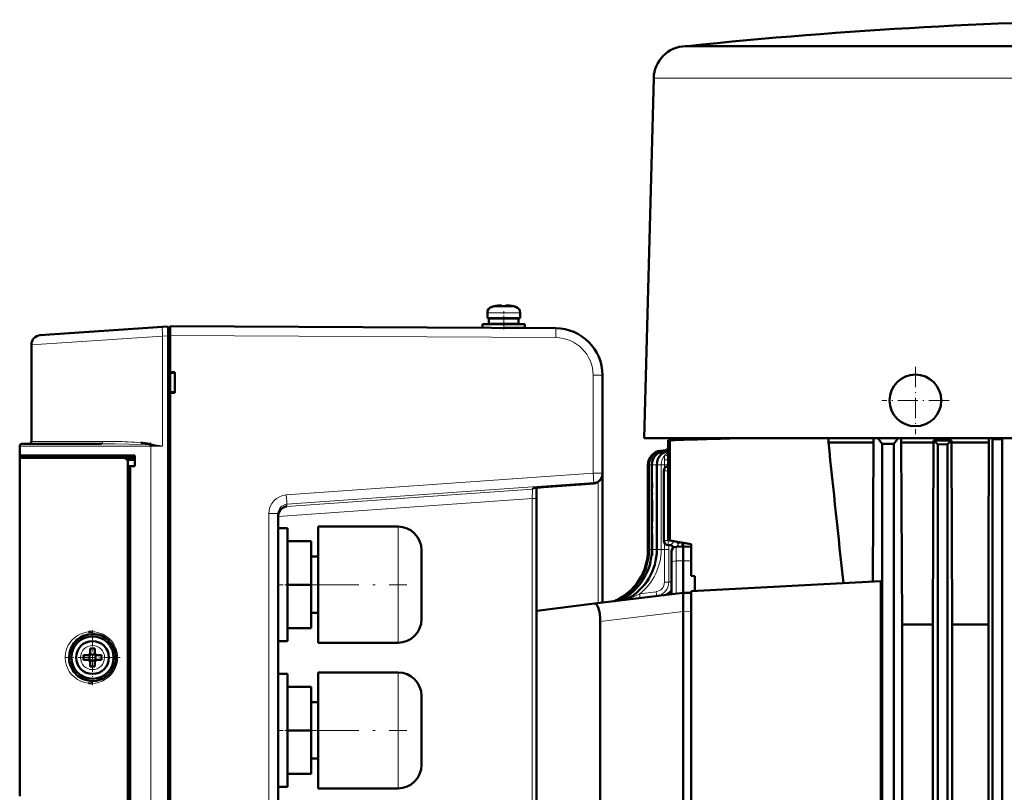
# Model space of a CAD drawing. Extents: x -1595 to 1972, y -1684 to 713.
# Tile 30 of 60: x -1322 to -1113, y 549 to 713. Entities that reach past the tile are written whole.
import ezdxf

# ---------------------------------------------------------------- set-up
doc = ezdxf.new("R2010")
doc.units = 0
doc.linetypes.add('DASHDOT', pattern=[18.5, 12, -3, 0.5, -3])

msp = doc.modelspace()

# ---------------------------------------------------------------- linework, layer by layer
at = {"color": 7, "lineweight": 50}
for p, q in [((-1180.39, 707.65), (-1180.59, 707.64)), ((-1180.13, 707.67), (-1180.39, 707.65)), ((-1180.14, 707.64), (-1161.75, 707.64)), ((-1180.13, 707.67), (-1167.8, 707.67)), ((-1167.8, 707.67), (-1079.39, 707.67)), ((-1161.75, 707.64), (-1154.11, 707.64)), ((-1154.11, 707.64), (-1090.94, 707.64)), ((-1187.38, 700.83), (-1189.39, 624.25)), ((-1221.2, 652.32), (-1221.19, 652.3)), ((-1220.04, 652.48), (-1220.21, 652.46)), ((-1219.77, 652.3), (-1219.77, 652.46)), ((-1218.77, 652.3), (-1218.77, 652.46)), ((-1218.5, 652.48), (-1218.33, 652.46)), ((-1217.35, 652.3), (-1217.34, 652.32)), ((-1222.77, 650.91), (-1222.77, 649.78)), ((-1222.77, 649.78), (-1222.77, 650.91)), ((-1222.77, 649.78), (-1219.27, 649.78)), ((-1222.42, 648.58), (-1222.42, 649.68)), ((-1222.42, 648.58), (-1222.42, 649.68)), ((-1219.27, 649.68), (-1222.42, 649.68)), ((-1221.27, 649.68), (-1221.27, 649.78)), ((-1221.27, 649.68), (-1221.27, 649.78)), ((-1219.27, 649.78), (-1215.77, 649.78)), ((-1216.12, 649.68), (-1219.27, 649.68)), ((-1217.27, 649.78), (-1217.27, 649.68)), ((-1216.12, 649.68), (-1216.12, 648.58)), ((-1215.77, 649.78), (-1215.77, 650.91)), ((-1317.91, 646.12), (-1291.87, 647.94)), ((-1291.87, 647.94), (-1290.68, 648.02)), ((-1290.68, 646.03), (-1290.68, 648.02)), ((-1290.28, 647.75), (-1290.68, 647.75)), ((-1208.22, 647.62), (-1290.28, 648.05)), ((-1223.77, 648.48), (-1223.77, 647.7)), ((-1219.27, 648.48), (-1223.77, 648.48)), ((-1223.77, 647.7), (-1223.77, 648.48)), ((-1219.27, 648.58), (-1222.42, 648.58)), ((-1221.27, 648.48), (-1221.27, 648.58)), ((-1221.27, 648.48), (-1221.27, 648.58)), ((-1216.12, 648.58), (-1219.27, 648.58)), ((-1214.77, 648.48), (-1219.27, 648.48)), ((-1214.77, 647.68), (-1219.19, 647.68)), ((-1217.27, 648.58), (-1217.27, 648.48)), ((-1217.27, 647.68), (-1217.27, 647.67)), ((-1214.77, 647.68), (-1214.77, 648.48)), ((-1290.68, 438.07), (-1290.68, 646.03)), ((-1290.28, 646.05), (-1290.28, 638.25)), ((-1319.78, 644.12), (-1319.78, 623.55)), ((-1290.28, 638.25), (-1289.28, 638.25)), ((-1290.28, 638.25), (-1290.28, 638.11)), ((-1290.28, 638.2), (-1290.28, 633.9)), ((-1290.28, 638.11), (-1289.28, 638.05)), ((-1289.28, 638.25), (-1289.28, 633.85)), ((-1198.28, 616.78), (-1198.28, 637.62)), ((-1289.28, 634.05), (-1290.28, 633.98)), ((-1290.28, 633.98), (-1290.28, 633.85)), ((-1290.28, 633.85), (-1290.28, 546.25)), ((-1289.28, 633.85), (-1290.28, 633.85)), ((-1322.28, 620.55), (-1322.28, 622.55)), ((-1313.87, 623.05), (-1321.78, 623.05)), ((-1304.87, 623.05), (-1313.87, 623.05)), ((-1294.36, 622.76), (-1294.74, 622.79)), ((-1294.36, 622.77), (-1294.73, 622.8)), ((-1294.69, 623.05), (-1294.31, 623.03)), ((-1168.11, 624.25), (-1189.39, 624.25)), ((-1184.33, 623.81), (-1184.33, 602.52)), ((-1183.96, 623.79), (-1184.33, 623.81)), ((-1183.96, 623.79), (-1183.96, 602.46)), ((-1172.39, 624.18), (-1172.39, 624.25)), ((-1154.75, 624.25), (-1168.11, 624.25)), ((-1134.09, 624.25), (-1154.75, 624.25)), ((-1150.19, 624.25), (-1150.19, 623.3)), ((-1140.59, 623.3), (-1150.19, 623.3)), ((-1140.59, 623.3), (-1140.75, 593.7)), ((-1140.59, 624.25), (-1140.59, 623.3)), ((-1139.66, 624.25), (-1138.76, 623.05)), ((-1138.76, 623.05), (-1136.26, 623.05)), ((-1138.76, 623.05), (-1138.76, 426.4)), ((-1135.36, 624.25), (-1136.26, 623.05)), ((-1136.26, 623.05), (-1136.26, 426.4)), ((-1134.69, 623.3), (-1134.69, 624.25)), ((-1134.69, 623.3), (-1134.5, 584.55)), ((-1127.83, 623.3), (-1134.69, 623.3)), ((-1079.39, 624.25), (-1134.09, 624.25)), ((-1127.96, 584.55), (-1127.83, 623.3)), ((-1127.83, 623.74), (-1127.83, 623.3)), ((-1127.83, 623.74), (-1124.01, 623.74)), ((-1126.89, 622.91), (-1124.89, 622.93)), ((-1126.89, 622.91), (-1126.89, 426.4)), ((-1124.89, 622.93), (-1124.89, 426.4)), ((-1124.01, 623.74), (-1124.01, 623.3)), ((-1116.05, 623.3), (-1124.01, 623.3)), ((-1123.89, 584.55), (-1124.01, 623.3)), ((-1116.12, 600.69), (-1116.05, 623.3)), ((-1116.05, 624.25), (-1116.05, 623.3)), ((-1115.52, 624.25), (-1115.26, 624.01)), ((-1113.26, 624.03), (-1115.26, 624.01)), ((-1115.26, 624.01), (-1115.26, 426.4)), ((-1113.26, 624.03), (-1113.03, 624.25)), ((-1113.26, 624.03), (-1113.26, 426.4)), ((-1322.28, 620.05), (-1322.28, 620.55)), ((-1297.78, 620.55), (-1322.28, 620.55)), ((-1321.98, 620.05), (-1321.98, 620.55)), ((-1297.78, 618.25), (-1297.78, 620.55)), ((-1184.87, 621.68), (-1185.95, 621.55)), ((-1184.82, 621.66), (-1185.75, 621.55)), ((-1184.44, 621.63), (-1185.12, 621.55)), ((-1184.62, 621.75), (-1184.59, 621.76)), ((-1322.28, 620.05), (-1300.22, 620.05)), ((-1322.28, 548.05), (-1322.28, 620.05)), ((-1297.78, 620.05), (-1300.22, 620.05)), ((-1297.78, 619.6), (-1299.45, 619.65)), ((-1299.28, 465.02), (-1299.28, 619.08)), ((-1297.78, 618.25), (-1299.28, 618.25)), ((-1298.78, 618.21), (-1299.28, 618.2)), ((-1299.28, 618.2), (-1299.28, 465.9)), ((-1297.78, 618.25), (-1298.78, 618.21)), ((-1298.78, 618.21), (-1298.78, 465.88)), ((-1188.59, 618.57), (-1188.59, 600.54)), ((-1188.38, 618.57), (-1188.38, 600.54)), ((-1187.76, 618.57), (-1187.76, 600.54)), ((-1186.71, 618.57), (-1186.71, 600.54)), ((-1184.36, 618.25), (-1184.33, 618.25)), ((-1198.28, 616.58), (-1198.28, 616.78)), ((-1198.28, 589.24), (-1198.28, 616.58)), ((-1185.24, 602.46), (-1185.24, 617.25)), ((-1202.78, 614.4), (-1200.13, 614.59)), ((-1212.28, 611.36), (-1212.28, 613.64)), ((-1188.59, 600.54), (-1188.59, 613.47)), ((-1212.28, 472.74), (-1212.28, 611.36)), ((-1267.28, 475.92), (-1267.28, 608.17)), ((-1267.28, 593.05), (-1267.28, 605.05)), ((-1265.28, 605.05), (-1267.28, 605.05)), ((-1267.28, 593.05), (-1267.28, 605.05)), ((-1265.28, 605.05), (-1267.28, 605.05)), ((-1267.28, 593.05), (-1267.28, 605.05)), ((-1265.28, 605.05), (-1267.28, 605.05)), ((-1267.28, 593.05), (-1267.28, 605.05)), ((-1265.28, 605.05), (-1267.28, 605.05)), ((-1267.28, 593.05), (-1267.28, 605.05)), ((-1265.28, 605.05), (-1267.28, 605.05)), ((-1265.28, 605.05), (-1265.28, 593.05)), ((-1265.28, 605.05), (-1265.28, 593.05)), ((-1265.28, 605.05), (-1265.28, 593.05)), ((-1265.28, 605.05), (-1265.28, 593.05)), ((-1265.28, 605.05), (-1265.28, 593.05)), ((-1258.78, 593.05), (-1258.78, 605.4)), ((-1258.78, 605.4), (-1241.78, 605.4)), ((-1258.78, 593.05), (-1258.78, 605.4)), ((-1258.78, 605.4), (-1241.78, 605.4)), ((-1258.78, 593.05), (-1258.78, 605.4)), ((-1258.78, 605.4), (-1241.78, 605.4)), ((-1258.78, 593.05), (-1258.78, 605.4)), ((-1258.78, 605.4), (-1241.78, 605.4)), ((-1258.78, 593.05), (-1258.78, 605.4)), ((-1258.78, 605.4), (-1241.78, 605.4)), ((-1265.28, 602.3), (-1260.28, 602.3)), ((-1265.28, 602.3), (-1260.28, 602.3)), ((-1265.28, 602.3), (-1260.28, 602.3)), ((-1265.28, 602.3), (-1260.28, 602.3)), ((-1265.28, 602.3), (-1260.28, 602.3)), ((-1260.28, 593.05), (-1260.28, 602.3)), ((-1260.28, 593.05), (-1260.28, 602.3)), ((-1260.28, 593.05), (-1260.28, 602.3)), ((-1260.28, 593.05), (-1260.28, 602.3)), ((-1260.28, 593.05), (-1260.28, 602.3)), ((-1183.96, 602.46), (-1184.33, 602.52)), ((-1183.89, 601.45), (-1184.27, 601.46)), ((-1183.96, 602.46), (-1179.39, 601.65)), ((-1181.08, 601.95), (-1181.09, 601.15)), ((-1179.39, 601.65), (-1179.39, 594.96)), ((-1236.78, 600.4), (-1236.78, 593.05)), ((-1236.78, 600.4), (-1236.78, 593.05)), ((-1236.78, 600.4), (-1236.78, 593.05)), ((-1236.78, 600.4), (-1236.78, 593.05)), ((-1236.78, 600.4), (-1236.78, 593.05)), ((-1183.59, 600.11), (-1183.59, 597.63)), ((-1182.61, 601.11), (-1181.09, 601.15)), ((-1181.09, 601.15), (-1181.09, 598.15)), ((-1179.39, 601.1), (-1181.09, 601.15)), ((-1116.12, 600.69), (-1116.12, 426.4)), ((-1258.78, 599.05), (-1260.28, 599.05)), ((-1258.78, 599.05), (-1260.28, 599.05)), ((-1258.78, 599.05), (-1260.28, 599.05)), ((-1258.78, 599.05), (-1260.28, 599.05)), ((-1258.78, 599.05), (-1260.28, 599.05)), ((-1183.59, 591.04), (-1183.59, 597.63)), ((-1181.09, 598.15), (-1181.09, 591.35)), ((-1267.28, 581.05), (-1267.28, 593.05)), ((-1267.28, 581.05), (-1267.28, 593.05)), ((-1267.28, 581.05), (-1267.28, 593.05)), ((-1267.28, 581.05), (-1267.28, 593.05)), ((-1267.28, 581.05), (-1267.28, 593.05)), ((-1260.28, 593.05), (-1265.28, 593.05)), ((-1265.28, 593.05), (-1265.28, 581.05)), ((-1260.28, 593.05), (-1265.28, 593.05)), ((-1265.28, 593.05), (-1265.28, 581.05)), ((-1260.28, 593.05), (-1265.28, 593.05)), ((-1265.28, 593.05), (-1265.28, 581.05)), ((-1260.28, 593.05), (-1265.28, 593.05)), ((-1265.28, 593.05), (-1265.28, 581.05)), ((-1260.28, 593.05), (-1265.28, 593.05)), ((-1265.28, 593.05), (-1265.28, 581.05)), ((-1260.28, 583.8), (-1260.28, 593.05)), ((-1260.28, 583.8), (-1260.28, 593.05)), ((-1260.28, 583.8), (-1260.28, 593.05)), ((-1260.28, 583.8), (-1260.28, 593.05)), ((-1260.28, 583.8), (-1260.28, 593.05)), ((-1258.78, 580.7), (-1258.78, 593.05)), ((-1258.78, 580.7), (-1258.78, 593.05)), ((-1258.78, 580.7), (-1258.78, 593.05)), ((-1258.78, 580.7), (-1258.78, 593.05)), ((-1258.78, 580.7), (-1258.78, 593.05)), ((-1236.78, 593.05), (-1236.78, 585.7)), ((-1179.39, 594.96), (-1178.59, 594.87)), ((-1139.02, 593.79), (-1179.39, 591.67)), ((-1178.59, 591.72), (-1178.59, 594.87)), ((-1139.02, 593.79), (-1139.02, 485.53)), ((-1199.98, 589.03), (-1181.09, 591.35)), ((-1183.59, 591.91), (-1183.59, 591.89)), ((-1179.39, 591.3), (-1181.09, 591.35)), ((-1181.09, 591.35), (-1181.09, 587.38)), ((-1179.39, 591.67), (-1179.39, 487.65)), ((-1199.98, 589.03), (-1212.27, 587.52)), ((-1258.78, 587.05), (-1260.28, 587.05)), ((-1258.78, 587.05), (-1260.28, 587.05)), ((-1258.78, 587.05), (-1260.28, 587.05)), ((-1258.78, 587.05), (-1260.28, 587.05)), ((-1258.78, 587.05), (-1260.28, 587.05)), ((-1181.09, 587.35), (-1181.09, 587.38)), ((-1181.09, 587.35), (-1181.09, 491.95)), ((-1198.74, 494.06), (-1198.74, 585.24)), ((-1127.96, 584.55), (-1134.5, 584.55)), ((-1134.5, 426.4), (-1134.5, 584.55)), ((-1127.96, 426.4), (-1127.96, 584.55)), ((-1116.12, 584.55), (-1123.89, 584.55)), ((-1123.89, 426.4), (-1123.89, 584.55)), ((-1265.28, 583.8), (-1260.28, 583.8)), ((-1265.28, 583.8), (-1260.28, 583.8)), ((-1265.28, 583.8), (-1260.28, 583.8)), ((-1265.28, 583.8), (-1260.28, 583.8)), ((-1265.28, 583.8), (-1260.28, 583.8)), ((-1303.4, 581.24), (-1303.36, 581.2)), ((-1265.28, 581.05), (-1267.28, 581.05)), ((-1265.28, 581.05), (-1267.28, 581.05)), ((-1265.28, 581.05), (-1267.28, 581.05)), ((-1265.28, 581.05), (-1267.28, 581.05)), ((-1265.28, 581.05), (-1267.28, 581.05)), ((-1258.78, 580.7), (-1241.78, 580.7)), ((-1258.78, 580.7), (-1241.78, 580.7)), ((-1258.78, 580.7), (-1241.78, 580.7)), ((-1258.78, 580.7), (-1241.78, 580.7)), ((-1258.78, 580.7), (-1241.78, 580.7)), ((-1307.28, 579.47), (-1307.28, 578.55)), ((-1306.28, 579.47), (-1306.28, 578.55)), ((-1307.78, 578.05), (-1308.7, 578.05)), ((-1307.78, 577.05), (-1308.7, 577.05)), ((-1307.41, 578.18), (-1307.42, 578.19)), ((-1307.41, 576.91), (-1307.42, 576.9)), ((-1306.14, 578.18), (-1307.41, 578.18)), ((-1307.41, 576.91), (-1307.41, 578.18)), ((-1306.14, 576.91), (-1307.41, 576.91)), ((-1307.28, 575.63), (-1307.28, 576.55)), ((-1306.28, 575.63), (-1306.28, 576.55)), ((-1306.13, 578.19), (-1306.14, 578.18)), ((-1306.14, 578.18), (-1306.14, 576.91)), ((-1306.14, 576.91), (-1306.13, 576.9)), ((-1305.78, 578.05), (-1304.85, 578.05)), ((-1304.85, 577.05), (-1305.78, 577.05)), ((-1267.28, 562.05), (-1267.28, 574.05)), ((-1265.28, 574.05), (-1267.28, 574.05)), ((-1265.28, 574.05), (-1265.28, 562.05)), ((-1258.78, 562.05), (-1258.78, 574.4)), ((-1258.78, 574.4), (-1241.78, 574.4)), ((-1265.28, 571.3), (-1260.28, 571.3)), ((-1260.28, 562.05), (-1260.28, 571.3)), ((-1258.78, 568.05), (-1260.28, 568.05)), ((-1236.78, 569.4), (-1236.78, 562.05)), ((-1267.28, 550.05), (-1267.28, 562.05)), ((-1260.28, 562.05), (-1265.28, 562.05)), ((-1265.28, 562.05), (-1265.28, 550.05)), ((-1260.28, 552.8), (-1260.28, 562.05)), ((-1258.78, 549.7), (-1258.78, 562.05)), ((-1236.78, 562.05), (-1236.78, 554.7)), ((-1258.78, 556.05), (-1260.28, 556.05)), ((-1265.28, 552.8), (-1260.28, 552.8)), ((-1265.28, 550.05), (-1267.28, 550.05)), ((-1258.78, 549.7), (-1241.78, 549.7))]:
    msp.add_line(p, q, dxfattribs=at)
at = {"color": 7, "lineweight": 18}
for p, q in [((-1180.26, 707.64), (-1180.59, 707.64)), ((-1179.91, 707.65), (-1180.39, 707.65)), ((-1180.14, 707.64), (-1180.26, 707.64)), ((-1168.02, 707.65), (-1179.91, 707.65)), ((-978.39, 707.65), (-1168.02, 707.65)), ((-1187.13, 700.82), (-1166.7, 700.82)), ((-1166.7, 700.82), (-1091.24, 700.82)), ((-1221.85, 652.15), (-1221.84, 652.15)), ((-1219.27, 652.15), (-1221.84, 652.15)), ((-1219.25, 652.15), (-1219.27, 652.15)), ((-1216.7, 652.15), (-1219.25, 652.15)), ((-1222.77, 650.91), (-1222.77, 650.91)), ((-1219.27, 650.91), (-1222.77, 650.91)), ((-1219.24, 650.91), (-1219.27, 650.91)), ((-1215.77, 650.91), (-1219.24, 650.91)), ((-1291.87, 645.94), (-1319.78, 644.12)), ((-1290.68, 646.03), (-1291.87, 645.94)), ((-1291.87, 622.55), (-1291.87, 645.94)), ((-1290.68, 646.05), (-1290.28, 646.05)), ((-1290.28, 646.05), (-1208.22, 645.62)), ((-1200.26, 637.62), (-1198.28, 637.62)), ((-1200.26, 616.78), (-1200.26, 637.62)), ((-1322.28, 622.55), (-1314.24, 622.55)), ((-1311.73, 623.55), (-1319.78, 623.55)), ((-1314.24, 622.55), (-1294.37, 622.55)), ((-1304.64, 623.55), (-1311.73, 623.55)), ((-1291.87, 622.55), (-1294.37, 622.55)), ((-1294.37, 461.55), (-1294.37, 622.55)), ((-1185.99, 620.65), (-1185.9, 620.62)), ((-1185.75, 621.55), (-1185.95, 621.55)), ((-1185.12, 621.55), (-1185.75, 621.55)), ((-1184.56, 621.55), (-1185.12, 621.55)), ((-1184.96, 621.65), (-1184.87, 621.68)), ((-1184.74, 621.6), (-1184.67, 621.64)), ((-1184.43, 621.63), (-1184.44, 621.63)), ((-1184.34, 621.5), (-1184.33, 621.52)), ((-1188.59, 618.57), (-1188.38, 618.57)), ((-1188.38, 618.57), (-1187.76, 618.57)), ((-1187.76, 618.57), (-1186.83, 618.57)), ((-1186.83, 618.57), (-1186.71, 618.57)), ((-1186.83, 600.54), (-1186.83, 618.57)), ((-1186.71, 618.57), (-1185.78, 618.57)), ((-1185.78, 618.57), (-1185.1, 618.57)), ((-1185.78, 600.54), (-1185.78, 618.57)), ((-1185.1, 618.57), (-1185.1, 619.62)), ((-1185.1, 617.75), (-1185.1, 618.57)), ((-1185.1, 618.57), (-1184.33, 618.57)), ((-1265.55, 612.16), (-1200.26, 616.78)), ((-1198.28, 616.78), (-1200.26, 616.78)), ((-1185.1, 617.25), (-1185.24, 617.25)), ((-1184.33, 617.25), (-1185.1, 617.25)), ((-1265.42, 610.17), (-1200.13, 614.79)), ((-1200.13, 614.59), (-1202.78, 614.4)), ((-1200.13, 614.79), (-1200.13, 614.59)), ((-1199.22, 614.88), (-1199.22, 589.12)), ((-1213.2, 613.35), (-1265.42, 609.7)), ((-1213.2, 613.52), (-1213.2, 613.35)), ((-1213.21, 611.36), (-1267.28, 607.58)), ((-1265.47, 610.16), (-1265.42, 610.17)), ((-1265.42, 609.7), (-1265.42, 610.17)), ((-1212.28, 611.36), (-1213.21, 611.36)), ((-1213.21, 611.36), (-1213.21, 472.74)), ((-1269.26, 475.92), (-1269.26, 608.17)), ((-1269.26, 608.17), (-1267.28, 608.17)), ((-1241.78, 593.05), (-1241.78, 605.4)), ((-1241.78, 593.05), (-1241.78, 605.4)), ((-1241.78, 593.05), (-1241.78, 605.4)), ((-1241.78, 593.05), (-1241.78, 605.4)), ((-1241.78, 593.05), (-1241.78, 605.4)), ((-1184.74, 602.46), (-1185.24, 602.46)), ((-1185.1, 600.54), (-1185.1, 601.96)), ((-1184.27, 602.46), (-1184.74, 602.46)), ((-1184.27, 602.46), (-1184.27, 602.51)), ((-1184.27, 602.46), (-1183.91, 602.45)), ((-1184.18, 601.46), (-1184.18, 600.54)), ((-1182.45, 601.11), (-1182.15, 601.76)), ((-1182.44, 602.19), (-1182.1, 601.96)), ((-1182.15, 601.76), (-1182.1, 601.96)), ((-1182.15, 601.76), (-1182.15, 601.72)), ((-1182.06, 602.12), (-1182.1, 601.96)), ((-1181.37, 602), (-1181.37, 601.94)), ((-1179.55, 601.11), (-1179.55, 601.68)), ((-1188.59, 600.54), (-1188.38, 600.54)), ((-1188.38, 600.54), (-1187.76, 600.54)), ((-1187.76, 600.54), (-1186.83, 600.54)), ((-1186.83, 600.54), (-1186.71, 600.54)), ((-1186.71, 600.54), (-1185.78, 600.54)), ((-1185.78, 600.54), (-1185.1, 600.54)), ((-1185.1, 600.54), (-1184.18, 600.54)), ((-1183.14, 601.01), (-1183.13, 600.95)), ((-1182.61, 601.11), (-1182.61, 598.13)), ((-1182.61, 598.13), (-1181.09, 598.15)), ((-1182.61, 598.13), (-1182.61, 591.16)), ((-1179.39, 598.13), (-1181.09, 598.15)), ((-1241.78, 593.05), (-1241.78, 580.7)), ((-1241.78, 593.05), (-1241.78, 580.7)), ((-1241.78, 593.05), (-1241.78, 580.7)), ((-1241.78, 593.05), (-1241.78, 580.7)), ((-1241.78, 593.05), (-1241.78, 580.7)), ((-1191.45, 590.98), (-1191.59, 590.97)), ((-1191.59, 590.97), (-1191.58, 590.89)), ((-1186.85, 591.56), (-1190.34, 591.12)), ((-1195.09, 589.71), (-1195.35, 589.65)), ((-1198.74, 585.24), (-1181.09, 587.38)), ((-1179.39, 587.3), (-1181.09, 587.35)), ((-1306.75, 580.12), (-1306.78, 580.12)), ((-1309.35, 577.57), (-1309.35, 577.55)), ((-1304.2, 577.52), (-1304.2, 577.55)), ((-1306.8, 574.98), (-1306.78, 574.98)), ((-1241.78, 562.05), (-1241.78, 574.4)), ((-1241.78, 562.05), (-1241.78, 549.7))]:
    msp.add_line(p, q, dxfattribs=at)
at = {"color": 7, "linetype": 'DASHDOT', "lineweight": 18, "ltscale": 0.000932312}
msp.add_line((-1220.27, 652.49), (-1220.27, 652.45), dxfattribs=at)
at = {"color": 7, "linetype": 'DASHDOT', "lineweight": 18, "ltscale": 0.000656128}
msp.add_line((-1220.27, 652.45), (-1220.27, 652.48), dxfattribs=at)
at = {"color": 7, "linetype": 'DASHDOT', "lineweight": 18, "ltscale": 0.000671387}
msp.add_line((-1218.27, 652.45), (-1218.27, 652.48), dxfattribs=at)
at = {"color": 7, "linetype": 'DASHDOT', "lineweight": 18, "ltscale": 0.000779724}
msp.add_line((-1218.27, 652.45), (-1218.27, 652.48), dxfattribs=at)
at = {"color": 7, "linetype": 'DASHDOT', "lineweight": 18, "ltscale": 0.097174}
msp.add_line((-1219.27, 647.34), (-1219.27, 651.23), dxfattribs=at)
at = {"color": 7, "linetype": 'DASHDOT', "lineweight": 18, "ltscale": 0.033014}
msp.add_line((-1219.27, 649.79), (-1219.27, 648.47), dxfattribs=at)
at = {"color": 7, "linetype": 'DASHDOT', "lineweight": 18, "ltscale": 0.023296}
msp.add_line((-1219.27, 648.55), (-1219.27, 647.62), dxfattribs=at)
at = {"color": 7, "linetype": 'DASHDOT', "lineweight": 18, "ltscale": 0.012015}
msp.add_line((-1290.24, 646.05), (-1290.72, 646.05), dxfattribs=at)
at = {"color": 7, "linetype": 'DASHDOT', "lineweight": 18, "ltscale": 0.3575}
msp.add_line((-1131.69, 639.4), (-1131.69, 625.1), dxfattribs=at)
at = {"color": 7, "linetype": 'DASHDOT', "lineweight": 18, "ltscale": 0.357498}
msp.add_line((-1124.54, 632.25), (-1138.84, 632.25), dxfattribs=at)
at = {"color": 7, "linetype": 'DASHDOT', "lineweight": 18, "ltscale": 0.387943}
msp.add_line((-1187.59, 599.25), (-1187.59, 614.76), dxfattribs=at)
at = {"color": 7, "linetype": 'DASHDOT', "lineweight": 18, "ltscale": 0.060016}
for p, q in [((-1265.08, 593.05), (-1267.48, 593.05)), ((-1265.08, 562.05), (-1267.48, 562.05))]:
    msp.add_line(p, q, dxfattribs=at)
at = {"color": 7, "linetype": 'DASHDOT', "lineweight": 18}
for p, q in [((-1262.13, 593.05), (-1239.93, 593.05)), ((-1262.13, 562.05), (-1239.93, 562.05))]:
    msp.add_line(p, q, dxfattribs=at)
at = {"color": 7, "linetype": 'DASHDOT', "lineweight": 18, "ltscale": 0.2925}
msp.add_line((-1306.78, 583.4), (-1306.78, 571.7), dxfattribs=at)
at = {"color": 7, "linetype": 'DASHDOT', "lineweight": 18, "ltscale": 0.292502}
msp.add_line((-1300.93, 577.55), (-1312.63, 577.55), dxfattribs=at)
at = {"color": 7, "lineweight": 50}
for points in [[(-1219.77, 652.46), (-1219.77, 652.46), (-1219.77, 652.46), (-1219.78, 652.47), (-1219.8, 652.47), (-1219.86, 652.48), (-1220.27, 652.46)], [(-1219.77, 652.46), (-1219.77, 652.46), (-1219.77, 652.46), (-1219.78, 652.47), (-1219.79, 652.47), (-1219.82, 652.48)], [(-1218.77, 652.46), (-1218.77, 652.46), (-1218.77, 652.46), (-1218.77, 652.47), (-1218.75, 652.47), (-1218.67, 652.48)], [(-1218.77, 652.46), (-1218.77, 652.46), (-1218.77, 652.46), (-1218.76, 652.47), (-1218.74, 652.47), (-1218.69, 652.48), (-1218.55, 652.48), (-1218.27, 652.46)], [(-1299.28, 619.08), (-1299.3, 619.3), (-1299.38, 619.52), (-1299.5, 619.71), (-1299.67, 619.87), (-1299.87, 619.98), (-1300.22, 620.05)], [(-1213.03, 613.56), (-1210.79, 613.78), (-1205.03, 614.23), (-1202.78, 614.4)], [(-1267.28, 607.68), (-1267.25, 607.97), (-1267.19, 608.25), (-1266.96, 608.75), (-1266.76, 609.03), (-1266.53, 609.25)], [(-1183.79, 601.44), (-1183.45, 601.32), (-1183.2, 601.11), (-1183.11, 600.96)], [(-1199.98, 589.03), (-1199.84, 589.02), (-1199.69, 588.96), (-1199.54, 588.82), (-1199.39, 588.62), (-1199.24, 588.34), (-1199.11, 587.99), (-1198.97, 587.49), (-1198.86, 586.93), (-1198.75, 585.72), (-1198.74, 585.24)], [(-1307.64, 583.02), (-1307.21, 583.05), (-1307.02, 583.05)], [(-1307.02, 572.05), (-1307.58, 572.07), (-1307.64, 572.08)]]:
    msp.add_lwpolyline(points, dxfattribs=at)
at = {"color": 7, "lineweight": 18}
for points in [[(-1294.73, 622.8), (-1296.15, 622.88), (-1298.93, 622.98), (-1301.98, 623.03), (-1304.86, 623.05)], [(-1185.19, 621.33), (-1184.87, 621.46), (-1184.58, 621.54), (-1184.56, 621.55)], [(-1184.81, 621.66), (-1184.81, 621.66), (-1184.81, 621.66), (-1184.82, 621.66), (-1184.9, 621.62), (-1185.06, 621.56)], [(-1184.58, 621.72), (-1184.5, 621.76), (-1184.49, 621.76), (-1184.48, 621.76), (-1184.48, 621.76), (-1184.48, 621.76), (-1184.49, 621.76), (-1184.49, 621.75), (-1184.67, 621.64)], [(-1184.56, 621.55), (-1184.46, 621.6), (-1184.44, 621.62), (-1184.43, 621.63), (-1184.43, 621.63), (-1184.43, 621.63), (-1184.43, 621.63)], [(-1202.78, 614.4), (-1210.95, 613.77), (-1212.9, 613.57), (-1213.16, 613.54), (-1213.19, 613.53), (-1213.2, 613.53), (-1213.2, 613.52), (-1213.2, 613.52), (-1213.2, 613.52)], [(-1213.2, 613.35), (-1213.2, 613.35), (-1213.2, 613.35), (-1213.19, 613.31), (-1213.18, 612.99), (-1213.21, 611.36)], [(-1183.84, 601.45), (-1183.71, 601.52), (-1183.61, 601.64), (-1182.95, 602.28)], [(-1182.85, 602.26), (-1182.37, 601.94), (-1182.15, 601.76)], [(-1182.15, 601.72), (-1182.04, 601.8), (-1181.73, 601.9), (-1181.37, 601.94)], [(-1184.16, 593.63), (-1184.2, 593.13), (-1184.32, 592.64), (-1184.53, 592.17), (-1184.76, 591.82), (-1185.05, 591.49), (-1185.41, 591.19), (-1185.82, 590.94), (-1186.3, 590.75), (-1186.8, 590.65)], [(-1185.08, 593.58), (-1184.28, 593.61), (-1184.19, 593.62), (-1184.16, 593.63)], [(-1183.59, 593.63), (-1183.71, 593.68), (-1183.83, 593.67), (-1184.16, 593.63)], [(-1194.49, 589.76), (-1193.92, 589.91), (-1192.94, 590.29), (-1191.69, 590.91), (-1191.59, 590.97)], [(-1193.08, 589.94), (-1192.3, 590.18), (-1191.39, 590.58), (-1190.34, 591.12)], [(-1190.34, 591.12), (-1190.29, 590.54), (-1190.28, 590.3), (-1190.28, 590.24), (-1190.29, 590.22), (-1190.29, 590.22), (-1190.29, 590.22), (-1190.29, 590.22)], [(-1186.85, 591.56), (-1186.8, 590.96), (-1186.79, 590.74), (-1186.79, 590.66), (-1186.8, 590.65), (-1186.8, 590.65), (-1186.8, 590.65), (-1186.8, 590.65)], [(-1310.71, 581.69), (-1309.98, 582.22), (-1309.41, 582.52), (-1308.76, 582.77), (-1308.04, 582.96), (-1307.64, 583.02)], [(-1307.02, 583.05), (-1306.26, 583), (-1305.49, 582.84), (-1304.74, 582.57), (-1304.02, 582.19), (-1303.33, 581.68)], [(-1310.71, 573.41), (-1311.1, 573.78), (-1311.44, 574.17), (-1311.73, 574.57), (-1311.97, 574.99), (-1312.34, 575.83), (-1312.55, 576.7), (-1312.61, 577.57), (-1312.54, 578.45), (-1312.32, 579.31), (-1311.95, 580.16), (-1311.7, 580.57), (-1311.41, 580.97), (-1311.08, 581.34), (-1310.71, 581.69)], [(-1303.33, 581.68), (-1302.68, 581.02), (-1302.15, 580.25), (-1301.94, 579.84), (-1301.76, 579.41), (-1301.58, 578.8), (-1301.47, 578.18), (-1301.43, 577.55)], [(-1301.43, 577.55), (-1301.49, 576.76), (-1301.66, 575.98), (-1301.94, 575.25), (-1302.32, 574.57), (-1302.78, 573.96), (-1303.32, 573.42)], [(-1307.64, 572.08), (-1308.41, 572.22), (-1309.1, 572.44), (-1309.72, 572.73), (-1310, 572.89), (-1310.71, 573.41)], [(-1303.32, 573.42), (-1304.01, 572.92), (-1304.74, 572.53), (-1305.51, 572.26), (-1306.08, 572.13), (-1307.02, 572.05)]]:
    msp.add_lwpolyline(points, dxfattribs=at)
at = {"color": 7, "lineweight": 50}
msp.add_circle((-1306.78, 577.55), 4.5, dxfattribs=at)
for centre, radius, start, end in [((-1071.21, -342.58), 1055.88, 90.44367, 95.92084), ((-1180.38, 700.65), 7, 91.6971, 178.5002), ((-1221.47, 650.91), 1.3, 106.6015, 180), ((-1221.47, 650.91), 1.3, 106.6015, 180), ((-1219.27, 643.53), 9, 102.3778, 106.6015), ((-1219.27, 643.53), 9, 102.3778, 106.6015), ((-1219.27, 643.52), 8.99, 96.3897, 102.3492), ((-1219.27, 643.53), 8.99, 96.3893, 102.3497), ((-1219.27, 643.53), 8.99, 96.3893, 102.3497), ((-1219.27, 643.52), 8.99, 96.3897, 102.3492), ((-1219.84, 648.67), 3.82, 92.3233, 96.5681), ((-1219.27, 642.42), 9.9, 89.9998, 92.8943), ((-1219.27, 642.42), 9.9, 89.9998, 92.8943), ((-1219.27, 642.42), 9.9, 89.9998, 92.8943), ((-1219.27, 642.41), 9.9, 90, 92.1365), ((-1219.27, 642.41), 9.9, 87.106, 89.9999), ((-1219.27, 642.41), 9.9, 87.106, 89.9999), ((-1219.27, 642.41), 9.9, 87.106, 89.9999), ((-1219.27, 643.53), 8.99, 77.6503, 83.6107), ((-1219.27, 643.53), 8.99, 77.6503, 83.6107), ((-1219.27, 643.53), 8.99, 77.6503, 83.6107), ((-1219.27, 643.53), 8.99, 77.6503, 83.6107), ((-1219.27, 643.53), 9, 73.3984, 77.6222), ((-1217.07, 650.91), 1.3, 0, 73.3984), ((-1208.28, 637.62), 10, 0, 89.7), ((-1317.78, 644.12), 2, 94, 180), ((-1208.29, 637.6), 10.02, 64.3266, 68.2302), ((-1131.69, 632.25), 5.5, 0, 180), ((-1131.69, 632.25), 5.5, 180, 359.9646), ((-1321.78, 622.55), 0.5, 90, 180), ((-1320.28, 623.55), 0.5, 270, 360), ((-1299.06, 591.77), 31.58, 82.0417, 85.3768), ((-1297.49, 623.42), 2.82, 347.1582, 352.5237), ((-1297.47, 623.44), 2.81, 346.8887, 352.07), ((-1295.06, 619.53), 3.54, 77.9977, 83.9785), ((-1297.48, 623.49), 3.21, 346.8919, 351.6715), ((-1297.38, 623.49), 3.1, 346.5612, 350.7328), ((-730.97, -13868.26), 14499.16, 91.73595, 91.791814), ((-718.85, -14260), 14891.09, 91.745328, 91.791288), ((-867.98, -9963.54), 10592.05, 91.624344, 91.70951), ((11782.29, 1978.43), 13003.28, 185.981916, 186.114517), ((-1150.31, 596.99), 34.94, 47.9038, 49.9637), ((-1086.66, 582.09), 55.94, 131.8904, 133.1128), ((-1185.59, 618.57), 3, 96.9967, 180.0001), ((-1185.38, 618.57), 3, 97.0015, 180.0001), ((-1184.76, 618.57), 3, 96.9999, 180.0001), ((-1183.71, 618.57), 3, 101.853, 180), ((-1184.19, 619.34), 2.23, 116.731, 143.9114), ((-1184.99, 622.66), 0.989, 276.9448, 293.4391), ((-1184.92, 622.6), 0.946, 276.7869, 292.0464), ((-1183.5, 619.47), 2.54, 109.0895, 119.9061), ((-1183.62, 619.77), 2.22, 108.6006, 116.8622), ((-1184.56, 622.57), 0.946, 277.0121, 283.9512), ((-1184.24, 617.25), 1, 97, 179.9999), ((-1200.28, 616.58), 2, 274.0921, 359.9969), ((-1265.25, 607.69), 2.02, 94.7599, 129.3411), ((-1265.25, 607.68), 2.03, 129.2225, 179.8948), ((-1241.78, 600.4), 5, 0, 90), ((-1241.78, 600.4), 5, 0, 90), ((-1241.78, 600.4), 5, 0, 90), ((-1241.78, 600.4), 5, 0, 90), ((-1241.78, 600.4), 5, 0, 90), ((-1184.24, 602.46), 1, 179.9996, 268), ((-1183.93, 600.49), 0.956, 81.7077, 87.9899), ((-1200.59, 600.54), 12, 294.3409, 360), ((-1200.38, 600.54), 12, 294.7909, 359.9999), ((-1199.76, 600.54), 12, 296.0356, 359.9999), ((-1198.71, 600.54), 12, 297.9719, 359.9999), ((-1182.59, 600.11), 1, 91.5, 180), ((-1185.31, 592.77), 1.93, 277.1206, 332.8838), ((-1184.59, 591.93), 1, 277, 360), ((-1196.05, 590.52), 1, 277.0158, 294.3402), ((-1195.77, 590.56), 1, 277.3444, 294.748), ((-1194.93, 590.66), 1.01, 277.6745, 295.9851), ((-1193.55, 590.83), 1, 277.4548, 297.9765), ((-1241.78, 585.7), 5, 270, 360), ((-1241.78, 585.7), 5, 270, 360), ((-1241.78, 585.7), 5, 270, 360), ((-1241.78, 585.7), 5, 270, 360), ((-1241.78, 585.7), 5, 270, 360), ((-1306.78, 577.55), 5, 90, 180), ((-1306.77, 577.55), 5, 47.5244, 90.0022), ((-1306.77, 577.55), 5, 113.356, 152.5217), ((-1306.78, 577.55), 3.5, 180, 90), ((-1306.78, 577.55), 3.5, 90, 180), ((-1306.78, 577.55), 5, 270, 46.8741), ((-1307.78, 578.55), 0.5, 270, 0), ((-1306.78, 562.34), 17.14, 89.9996, 91.6715), ((-1306.77, 562.38), 17.1, 88.3267, 90.0022), ((-1305.78, 578.55), 0.5, 180, 270), ((-1306.76, 577.55), 5.02, 180.0207, 189.2982), ((-1306.78, 577.55), 5, 189.3094, 270), ((-1291.57, 577.55), 17.13, 178.3286, 181.6729), ((-1307.78, 576.55), 0.5, 0, 90), ((-1305.78, 576.55), 0.5, 90, 180), ((-1321.95, 577.55), 17.1, 359.9978, 1.6733), ((-1321.95, 577.55), 17.1, 358.3267, 0.0022), ((-1306.77, 577.55), 5, 207.1861, 246.7), ((-1306.78, 592.76), 17.14, 268.3285, 270.0004), ((-1306.77, 592.72), 17.1, 269.9978, 271.6733), ((-1241.78, 569.4), 5, 0, 90), ((-1241.78, 554.7), 5, 270, 360)]:
    msp.add_arc(centre, radius, start, end, dxfattribs=at)
at = {"color": 7, "lineweight": 18}
for centre, radius, start, end in [((-1187.13, 706.11), 5.28, 267.2592, 269.9968), ((-1208.26, 637.62), 8, 359.9985, 89.7014), ((-1305.49, 623.53), 0.852, 337.0771, 1.532), ((-1304.49, 507.91), 115.64, 87.365, 90.0726), ((-1302.41, 553.8), 69.7, 85.1476, 87.3411), ((-1325.07, 262.52), 361.55, 84.7305, 85.1277), ((-1326.54, 437.64), 188.13, 79.3785, 80.1373), ((-1185.59, 618.57), 3, 96.9872, 180.0006), ((-1183.83, 618.57), 3, 136.1182, 180.0006), ((-1183.03, 619.48), 3.18, 158.3504, 162.5528), ((-1182.78, 618.57), 3, 136.1102, 180.0006), ((-1181.77, 619.63), 3.34, 162.2079, 180.2458), ((-1183.22, 619.48), 2.08, 122.0844, 145.8521), ((-1180.22, 636.08), 16.13, 252.9656, 255.2394), ((-1185, 622.18), 0.631, 291.3631, 301.1905), ((-1184.58, 622.41), 0.861, 271.2439, 287.1499), ((-1185.12, 642.32), 22.7, 270.0476, 272.0052), ((-1200.28, 616.58), 2, 274.0716, 359.9957), ((-1265.26, 608.17), 4, 94.071, 179.9816), ((-1265.28, 608.17), 2, 95.7068, 167.971), ((-1265.27, 608.17), 2, 167.9712, 179.9968), ((-1183.94, 600.46), 0.985, 31.1334, 87.8346), ((-1183.89, 601.73), 0.281, 269.5632, 280.567), ((-1183.93, 600.46), 0.983, 31.1504, 87.8165), ((-1183.92, 600.46), 0.994, 31.7112, 85.4861), ((-1183.94, 600.46), 0.986, 31.0957, 81.589), ((-1183.47, 601.73), 1.31, 331.8954, 359.1744), ((-1195.07, 601.79), 13.7, 357.2699, 0.6151), ((-1198.83, 600.54), 12, 307.07, 0.0003), ((-1197.78, 600.54), 12, 308.2969, 0.0003), ((79.74, 600.26), 1264.84, 179.98714, 180.30252), ((53.68, 600.24), 1237.85, 179.98613, 180.3061), ((-1187.11, 593.57), 2.02, 277.1871, 0.3006), ((-1197.43, 597.79), 8.38, 282.3521, 285.488), ((-1197.09, 597.5), 8.05, 284.422, 291.3016), ((-1198.38, 600.93), 11.71, 291.0497, 294.1151), ((-1306.06, 583.05), 0.961, 179.819, 191.8718), ((-1306.78, 577.55), 2.57, 90, 179.4706), ((-1306.78, 577.55), 2.57, 360, 89.4706), ((-1306.78, 577.55), 2.57, 180, 269.4706), ((-1306.78, 577.55), 2.57, 270, 359.4706), ((-1306.06, 572.05), 0.961, 168.1213, 180.1745)]:
    msp.add_arc(centre, radius, start, end, dxfattribs=at)
for centre, major_axis, ratio, start_param, end_param in [((-1291.73, 645.94), (0.14, -2), 0.069587, 3.141593, 4.707523), ((-1208.23, 645.62), (0.01, 2), 0.005236, 4.712416, 6.283185), ((-1304.87, 623.55), (0.003, -0.5), 0.475365, 0.000398, 0.781127), ((-1294.33, 622.55), (0, 0.5), 0.069756, 1.11263, 1.570796), ((-1184.24, 617.25), (0.122, -0.993), 0.03464, 3.141593, 4.164307), ((-1200.28, 616.78), (-0.14, 2), 0.005223, 3.15415, 4.71202), ((-1200.28, 616.78), (2, 0), 0.999921, 4.783073, 6.283185), ((-1265.56, 612.16), (-0.14, 2), 0.005223, 3.15415, 4.71202), ((-1213.28, 614.35), (1, 0), 0.999921, 4.783073, 5.445421), ((-1213.28, 614.52), (1, 0), 0.999921, 4.783073, 5.008188), ((-1184.24, 602.46), (0.035, 0.999), 0.034878, 1.572014, 3.141593), ((-1182.59, 597.63), (1, 0), 0.5, 1.596976, 3.141593), ((-1306.78, 583.05), (0, -0.5), 0.491593, 5.125284, 6.283349), ((-1306.78, 572.05), (0, -0.5), 0.491581, 3.141486, 4.299582)]:
    msp.add_ellipse(centre, major_axis=major_axis, ratio=ratio, start_param=start_param, end_param=end_param, dxfattribs=at)
at = {"color": 7, "lineweight": 50}
msp.add_ellipse((-1290.29, 646.05), major_axis=(-0.01, -2), ratio=0.005236, start_param=1.570824, end_param=3.141593, dxfattribs=at)

doc.saveas('drawing.dxf')
